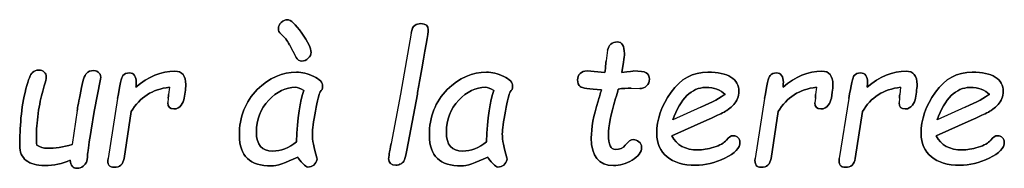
# Model space of a CAD drawing. Header units: millimetres. Extents: x 0 to 594, y 0 to 420.
# Tile 16 of 45: x 238.37 to 249.07, y 331.3 to 332.92. Entities that reach past the tile are written whole.
import ezdxf

# ---------------------------------------------------------------- set-up
doc = ezdxf.new("R2010")
doc.units = ezdxf.units.MM
doc.header["$LTSCALE"] = 32.67
doc.layers.add('06_COURBES', color=7, linetype='CONTINUOUS')
doc.layers.add('08_SURFACES', color=7, linetype='CONTINUOUS')

msp = doc.modelspace()

# ---------------------------------------------------------------- linework, layer by layer
at = {"layer": '06_COURBES', "color": 4, "linetype": 'Continuous'}
for p, q in [((242.61993, 332.77138), (242.50465, 332.10851)), ((241.29792, 332.64494), (241.37044, 332.50828)), ((244.75541, 332.58637), (244.73961, 332.47109)), ((244.90788, 332.34465), (244.92647, 332.45714)), ((239.1736, 331.92072), (239.24519, 332.27307)), ((244.72473, 332.34465), (244.53229, 332.36046)), ((239.99265, 332.18289), (239.98335, 332.1048)), ((245.012, 332.17359), (245.10404, 332.16987)), ((247.02477, 332.18289), (247.01547, 332.1048)), ((247.93957, 332.18289), (247.93028, 332.1048)), ((239.42926, 332.0611), (239.32607, 331.41032)), ((239.98056, 332.06482), (239.97592, 332.01462)), ((240.15441, 332.06482), (240.16371, 332.1299)), ((242.50465, 332.10851), (242.40332, 331.57302)), ((242.57438, 331.5005), (242.6878, 332.10851)), ((246.46138, 332.0611), (246.35818, 331.41032)), ((247.01268, 332.06482), (247.00803, 332.01462)), ((247.18653, 332.06482), (247.19583, 332.1299)), ((247.37619, 332.0611), (247.27299, 331.41032)), ((247.92749, 332.06482), (247.92284, 332.01462)), ((248.10134, 332.06482), (248.11064, 332.1299)), ((245.76784, 331.96627), (245.46383, 331.82868)), ((248.64055, 331.96627), (248.33655, 331.82868)), ((238.99045, 331.93001), (238.93746, 331.56093)), ((239.14106, 331.71898), (239.1736, 331.92072)), ((239.49992, 331.41032), (239.57801, 331.91886)), ((246.53203, 331.41032), (246.61013, 331.91886)), ((247.44684, 331.41032), (247.52493, 331.91886)), ((245.45174, 331.65762), (245.83291, 331.82682)), ((248.32446, 331.65762), (248.70563, 331.82682)), ((241.59821, 331.40289), (241.59449, 331.41776)), ((243.66304, 331.40289), (243.65932, 331.41776))]:
    msp.add_line(p, q, dxfattribs=at)
for points in [[(241.27375, 332.91734), (241.25144, 332.91734), (241.22913, 332.90711), (241.20846, 332.88782)], [(241.43087, 332.77231), (241.363, 332.86899), (241.31094, 332.91734), (241.27375, 332.91734)], [(241.20846, 332.88782), (241.18729, 332.86806), (241.17706, 332.84575), (241.17706, 332.81972)], [(241.17706, 332.81972), (241.17706, 332.79834), (241.18543, 332.77974), (241.20257, 332.76429)], [(242.65919, 332.85565), (242.63946, 332.84296), (242.6275, 332.8149), (242.61993, 332.77138)], [(242.72592, 332.87457), (242.70081, 332.87457), (242.6785, 332.86806), (242.65919, 332.85565)], [(242.71388, 332.26579), (242.77519, 332.59939), (242.80587, 332.77974), (242.80587, 332.80578)], [(242.80587, 332.80578), (242.80587, 332.85133), (242.77891, 332.87457), (242.72592, 332.87457)], [(241.20257, 332.76429), (241.24214, 332.72861), (241.27452, 332.68905), (241.29792, 332.64494)], [(241.53313, 332.5622), (241.53313, 332.60496), (241.49873, 332.67562), (241.43087, 332.77231)], [(244.79004, 332.65026), (244.77029, 332.63285), (244.75886, 332.61151), (244.75541, 332.58637)], [(244.85954, 332.67655), (244.83258, 332.67655), (244.80933, 332.66725), (244.79004, 332.65026)], [(244.93763, 332.55104), (244.93763, 332.63471), (244.9116, 332.67655), (244.85954, 332.67655)], [(241.37044, 332.50828), (241.38345, 332.48132), (241.40391, 332.4683), (241.4318, 332.4683)], [(241.4318, 332.4683), (241.4569, 332.4683), (241.48014, 332.4776), (241.50153, 332.49804)], [(241.50153, 332.49804), (241.52198, 332.51757), (241.53313, 332.53896), (241.53313, 332.5622)], [(244.73961, 332.47109), (244.73589, 332.44506), (244.73403, 332.42089), (244.73267, 332.40047)], [(244.92647, 332.45714), (244.93391, 332.49526), (244.93763, 332.52687), (244.93763, 332.55104)], [(238.57303, 332.36975), (238.54513, 332.36975), (238.52189, 332.36139), (238.5033, 332.34465)], [(238.6323, 332.34904), (238.61765, 332.36232), (238.5972, 332.36975), (238.57303, 332.36975)], [(239.16895, 332.36418), (239.13734, 332.36418), (239.11131, 332.35395), (239.09109, 332.33419)], [(239.23074, 332.33772), (239.21636, 332.35488), (239.19591, 332.36418), (239.16895, 332.36418)], [(244.73267, 332.40047), (244.73124, 332.37905), (244.72845, 332.36046), (244.72473, 332.34465)], [(238.5033, 332.34465), (238.48471, 332.32792), (238.46146, 332.26749), (238.43407, 332.16534)], [(238.6168, 332.1413), (238.64182, 332.22472), (238.65484, 332.27679), (238.65484, 332.29724)], [(238.65484, 332.29724), (238.65484, 332.31769), (238.6474, 332.33536), (238.6323, 332.34904)], [(239.09109, 332.33419), (239.07041, 332.31397), (239.04902, 332.24983), (239.02857, 332.14105)], [(239.24519, 332.27307), (239.24983, 332.2991), (239.24519, 332.32048), (239.23074, 332.33772)], [(239.48783, 332.31118), (239.47203, 332.29259), (239.4527, 332.20889), (239.42926, 332.0611)], [(239.55849, 332.33908), (239.52688, 332.33908), (239.50364, 332.32978), (239.48783, 332.31118)], [(239.63286, 332.23495), (239.63286, 332.30375), (239.60776, 332.33908), (239.55849, 332.33908)], [(240.05215, 332.3586), (239.90433, 332.3586), (239.76302, 332.30003), (239.62914, 332.18475)], [(240.17115, 332.21264), (240.17115, 332.30933), (240.13117, 332.3586), (240.05215, 332.3586)], [(241.37509, 332.34837), (241.21983, 332.34837), (241.07759, 332.28422), (240.94767, 332.15755)], [(241.56102, 332.30189), (241.49688, 332.33257), (241.43459, 332.34837), (241.37509, 332.34837)], [(241.65771, 332.19497), (241.65771, 332.23588), (241.62517, 332.27121), (241.56102, 332.30189)], [(242.6878, 332.10851), (242.69524, 332.15686), (242.7036, 332.20985), (242.71388, 332.26579)], [(243.43991, 332.34837), (243.28466, 332.34837), (243.14241, 332.28422), (243.01249, 332.15755)], [(243.62585, 332.30189), (243.5617, 332.33257), (243.49941, 332.34837), (243.43991, 332.34837)], [(243.72254, 332.19497), (243.72254, 332.23588), (243.69, 332.27121), (243.62585, 332.30189)], [(244.45605, 332.33257), (244.43746, 332.31397), (244.42816, 332.29166), (244.42816, 332.2647)], [(244.42816, 332.2647), (244.42816, 332.23123), (244.43746, 332.20613), (244.45698, 332.19033)], [(244.53229, 332.36046), (244.49975, 332.36046), (244.47465, 332.35116), (244.45605, 332.33257)], [(245.04082, 332.36046), (245.03525, 332.36046), (244.99062, 332.35488), (244.90788, 332.34465)], [(245.17377, 332.34093), (245.1496, 332.35395), (245.10497, 332.36046), (245.04082, 332.36046)], [(245.21003, 332.27121), (245.21003, 332.30468), (245.19794, 332.32792), (245.17377, 332.34093)], [(245.17842, 332.19776), (245.19887, 332.21636), (245.21003, 332.24053), (245.21003, 332.27121)], [(245.84593, 332.34837), (245.68137, 332.34837), (245.5475, 332.27493), (245.44422, 332.12903)], [(246.0958, 332.29319), (246.03837, 332.32978), (245.9547, 332.34837), (245.84593, 332.34837)], [(246.18248, 332.13826), (246.18248, 332.2052), (246.15365, 332.25633), (246.0958, 332.29319)], [(246.51995, 332.31119), (246.50414, 332.29259), (246.48481, 332.20889), (246.46138, 332.0611)], [(246.59061, 332.33908), (246.55899, 332.33908), (246.53575, 332.32978), (246.51995, 332.31119)], [(246.66498, 332.23495), (246.66498, 332.30375), (246.63988, 332.33908), (246.59061, 332.33908)], [(247.08427, 332.3586), (246.93645, 332.3586), (246.79513, 332.30003), (246.66126, 332.18475)], [(247.20327, 332.21264), (247.20327, 332.30933), (247.16329, 332.3586), (247.08427, 332.3586)], [(247.43476, 332.31118), (247.41895, 332.29259), (247.39962, 332.20889), (247.37619, 332.0611)], [(247.50541, 332.33908), (247.4738, 332.33908), (247.45056, 332.32978), (247.43476, 332.31118)], [(247.57979, 332.23495), (247.57979, 332.30375), (247.55469, 332.33908), (247.50541, 332.33908)], [(247.99907, 332.3586), (247.85125, 332.3586), (247.70994, 332.30003), (247.57607, 332.18475)], [(248.11807, 332.21264), (248.11807, 332.30933), (248.0781, 332.3586), (247.99907, 332.3586)], [(248.71865, 332.34837), (248.55409, 332.34837), (248.42022, 332.27493), (248.31693, 332.12903)], [(248.96852, 332.29319), (248.91109, 332.32978), (248.82742, 332.34837), (248.71865, 332.34837)], [(249.05519, 332.13826), (249.05519, 332.2052), (249.02637, 332.25633), (248.96852, 332.29319)], [(238.43407, 332.16534), (238.40661, 332.06296), (238.38895, 331.95791), (238.37969, 331.85099)], [(239.57801, 331.91886), (239.66912, 332.07505), (239.80671, 332.16337), (239.99265, 332.18289)], [(239.62914, 332.18475), (239.631, 332.20334), (239.63286, 332.22008), (239.63286, 332.23495)], [(240.16371, 332.1299), (240.16836, 332.15965), (240.17115, 332.18754), (240.17115, 332.21264)], [(240.94767, 332.15755), (240.81728, 332.03042), (240.75313, 331.86401), (240.75313, 331.65948)], [(241.07201, 332.04251), (241.16126, 332.13547), (241.25795, 332.18289), (241.36207, 332.18289)], [(241.36207, 332.18289), (241.38438, 332.18289), (241.41599, 332.1708), (241.45504, 332.14849)], [(241.45504, 332.14849), (241.41135, 332.03693), (241.38438, 331.85192), (241.37509, 331.59254)], [(241.63261, 332.13547), (241.64934, 332.14942), (241.65771, 332.16894), (241.65771, 332.19497)], [(243.01249, 332.15755), (242.8821, 332.03042), (242.81795, 331.86401), (242.81795, 331.65948)], [(243.13683, 332.04251), (243.22608, 332.13547), (243.32277, 332.18289), (243.4269, 332.18289)], [(243.4269, 332.18289), (243.44921, 332.18289), (243.48082, 332.1708), (243.51986, 332.14849)], [(243.51986, 332.14849), (243.47617, 332.03693), (243.44921, 331.85192), (243.43991, 331.59254)], [(243.69743, 332.13547), (243.71417, 332.14942), (243.72254, 332.16894), (243.72254, 332.19497)], [(244.45698, 332.19033), (244.47651, 332.17452), (244.55367, 332.16337), (244.68847, 332.15686)], [(244.68847, 332.15686), (244.67639, 332.11502), (244.6643, 332.07319), (244.65148, 332.03222)], [(244.84231, 332.06032), (244.85396, 332.09922), (244.86418, 332.13455), (244.87162, 332.16429)], [(244.87162, 332.16429), (244.91904, 332.16987), (244.96556, 332.17547), (245.012, 332.17359)], [(245.10404, 332.16987), (245.13286, 332.16987), (245.15797, 332.17917), (245.17842, 332.19776)], [(245.46383, 331.82868), (245.54843, 332.06296), (245.66743, 332.18103), (245.8199, 332.18103)], [(245.8199, 332.18103), (245.91473, 332.18103), (245.98538, 332.15593), (246.03094, 332.10665)], [(246.61013, 331.91886), (246.70124, 332.07505), (246.83883, 332.16337), (247.02477, 332.18289)], [(246.66126, 332.18475), (246.66312, 332.20334), (246.66498, 332.22008), (246.66498, 332.23495)], [(247.19583, 332.1299), (247.20048, 332.15965), (247.20327, 332.18754), (247.20327, 332.21264)], [(247.52493, 331.91886), (247.61604, 332.07505), (247.75364, 332.16337), (247.93957, 332.18289)], [(247.57607, 332.18475), (247.57793, 332.20334), (247.57979, 332.22008), (247.57979, 332.23495)], [(248.11064, 332.1299), (248.11528, 332.15965), (248.11807, 332.18754), (248.11807, 332.21264)], [(248.33655, 331.82868), (248.42115, 332.06296), (248.54015, 332.18103), (248.69262, 332.18103)], [(248.69262, 332.18103), (248.78744, 332.18103), (248.8581, 332.15593), (248.90365, 332.10665)], [(238.56652, 331.89841), (238.57953, 331.99509), (238.5972, 332.07598), (238.6168, 332.1413)], [(239.02857, 332.14105), (239.00812, 332.03228), (238.99499, 331.96164), (238.99045, 331.93001)], [(239.98335, 332.1048), (239.98149, 332.08806), (239.98056, 332.07505), (239.98056, 332.06482)], [(240.12002, 331.98765), (240.13861, 332.01369), (240.15083, 332.0397), (240.15441, 332.06482)], [(240.93814, 331.69481), (240.93814, 331.83333), (240.98276, 331.94954), (241.07201, 332.04251)], [(241.57962, 331.92537), (241.60193, 332.04065), (241.61959, 332.1113), (241.63261, 332.13547)], [(243.00296, 331.69481), (243.00296, 331.83333), (243.04759, 331.94954), (243.13683, 332.04251)], [(243.64444, 331.92537), (243.66676, 332.04065), (243.68442, 332.1113), (243.69743, 332.13547)], [(244.76471, 331.66691), (244.76471, 331.75709), (244.79074, 331.88818), (244.84231, 332.06032)], [(245.44422, 332.12903), (245.34018, 331.98208), (245.28905, 331.83333), (245.28905, 331.68086)], [(246.03094, 332.10665), (245.98352, 332.07133), (245.89597, 332.02427), (245.76784, 331.96627)], [(246.12576, 331.99602), (246.16295, 332.03507), (246.18248, 332.08248), (246.18248, 332.13826)], [(247.01547, 332.1048), (247.01361, 332.08806), (247.01268, 332.07505), (247.01268, 332.06482)], [(247.15213, 331.98766), (247.17073, 332.01369), (247.18294, 332.0397), (247.18653, 332.06482)], [(247.93028, 332.1048), (247.92842, 332.08806), (247.92749, 332.07505), (247.92749, 332.06482)], [(248.06694, 331.98766), (248.08553, 332.01369), (248.09775, 332.0397), (248.10134, 332.06482)], [(248.31693, 332.12903), (248.2129, 331.98208), (248.16177, 331.83333), (248.16177, 331.68086)], [(248.90365, 332.10665), (248.85624, 332.07133), (248.76869, 332.02427), (248.64055, 331.96627)], [(248.99848, 331.99602), (249.03567, 332.03507), (249.05519, 332.08248), (249.05519, 332.13826)], [(239.97592, 332.01462), (239.97592, 331.96999), (239.9973, 331.94861), (240.04192, 331.94861)], [(240.04192, 331.94861), (240.07539, 331.94861), (240.10142, 331.96162), (240.12002, 331.98765)], [(244.65148, 332.03222), (244.60202, 331.87423), (244.57784, 331.74129), (244.57784, 331.63252)], [(246.00398, 331.90491), (246.04767, 331.9263), (246.08858, 331.95698), (246.12576, 331.99602)], [(247.00803, 332.01462), (247.00803, 331.96999), (247.02941, 331.94861), (247.07404, 331.94861)], [(247.07404, 331.94861), (247.10751, 331.94861), (247.13354, 331.96162), (247.15213, 331.98766)], [(247.92284, 332.01462), (247.92284, 331.96999), (247.94422, 331.94861), (247.98885, 331.94861)], [(247.98885, 331.94861), (248.02232, 331.94861), (248.04835, 331.96162), (248.06694, 331.98766)], [(248.87669, 331.90491), (248.92039, 331.9263), (248.9613, 331.95698), (248.99848, 331.99602)], [(238.37969, 331.85099), (238.37035, 331.74315), (238.36571, 331.64367), (238.36571, 331.55163)], [(238.54699, 331.64739), (238.54699, 331.71805), (238.5535, 331.80172), (238.56652, 331.89841)], [(241.54615, 331.67621), (241.54615, 331.72641), (241.55731, 331.81009), (241.57962, 331.92537)], [(243.61097, 331.67621), (243.61097, 331.72641), (243.62213, 331.81009), (243.64444, 331.92537)], [(245.83291, 331.82682), (245.90357, 331.8575), (245.96028, 331.88353), (246.00398, 331.90491)], [(248.70563, 331.82682), (248.77629, 331.8575), (248.833, 331.88353), (248.87669, 331.90491)], [(238.55257, 331.55442), (238.54885, 331.58045), (238.54699, 331.61113), (238.54699, 331.64739)], [(239.10437, 331.45684), (239.10759, 331.50143), (239.12006, 331.58876), (239.14106, 331.71898)], [(240.75313, 331.65948), (240.75313, 331.43821), (240.86841, 331.32851), (241.10083, 331.32851)], [(241.11478, 331.49028), (240.99671, 331.49028), (240.93814, 331.55814), (240.93814, 331.69481)], [(241.59449, 331.41776), (241.56195, 331.52746), (241.54615, 331.61299), (241.54615, 331.67621)], [(242.81795, 331.65948), (242.81795, 331.43821), (242.93324, 331.32851), (243.16565, 331.32851)], [(243.1796, 331.49028), (243.06153, 331.49028), (243.00296, 331.55814), (243.00296, 331.69481)], [(243.65932, 331.41776), (243.62678, 331.52746), (243.61097, 331.61299), (243.61097, 331.67621)], [(244.57784, 331.63252), (244.57784, 331.43356), (244.6578, 331.33409), (244.8177, 331.33409)], [(244.83908, 331.50701), (244.78888, 331.50701), (244.76471, 331.56), (244.76471, 331.66691)], [(245.03711, 331.61578), (245.00921, 331.61578), (244.97947, 331.5944), (244.9475, 331.55284)], [(245.09545, 331.59226), (245.07708, 331.60742), (245.05756, 331.61578), (245.03711, 331.61578)], [(245.28905, 331.68086), (245.28905, 331.57488), (245.32624, 331.4912), (245.40084, 331.42919)], [(245.73809, 331.50329), (245.60049, 331.50329), (245.50567, 331.55442), (245.45174, 331.65762)], [(246.12205, 331.65762), (246.09601, 331.65762), (246.07091, 331.64088), (246.04565, 331.60847)], [(246.17294, 331.636), (246.15923, 331.65018), (246.1425, 331.65762), (246.12205, 331.65762)], [(246.19363, 331.58789), (246.19363, 331.60649), (246.18619, 331.62229), (246.17294, 331.636)], [(248.16177, 331.68086), (248.16177, 331.57488), (248.19895, 331.4912), (248.27356, 331.42919)], [(248.61081, 331.50329), (248.47321, 331.50329), (248.37838, 331.55442), (248.32446, 331.65762)], [(248.99476, 331.65762), (248.96873, 331.65762), (248.94363, 331.64088), (248.91837, 331.60847)], [(249.04566, 331.636), (249.03195, 331.65018), (249.01522, 331.65762), (248.99476, 331.65762)], [(249.06635, 331.58789), (249.06635, 331.60649), (249.05891, 331.62229), (249.04566, 331.636)], [(238.36571, 331.55163), (238.36571, 331.48098), (238.38895, 331.42706), (238.43641, 331.389)], [(238.66506, 331.52095), (238.62602, 331.52095), (238.5879, 331.53211), (238.55257, 331.55442)], [(238.93746, 331.56093), (238.83891, 331.53397), (238.74781, 331.52095), (238.66506, 331.52095)], [(241.37509, 331.59254), (241.29328, 331.52374), (241.20682, 331.49028), (241.11478, 331.49028)], [(242.40332, 331.57302), (242.38472, 331.47819), (242.37543, 331.42334), (242.37543, 331.40939)], [(243.43991, 331.59254), (243.3581, 331.52374), (243.27164, 331.49028), (243.1796, 331.49028)], [(244.9475, 331.55284), (244.92369, 331.52188), (244.88743, 331.50701), (244.83908, 331.50701)], [(245.0211, 331.39208), (245.0901, 331.43078), (245.1245, 331.47726), (245.1245, 331.53211)], [(245.1245, 331.53211), (245.1245, 331.55628), (245.11427, 331.57674), (245.09545, 331.59226)], [(245.91017, 331.53274), (245.84314, 331.51259), (245.78643, 331.50329), (245.73809, 331.50329)], [(246.04565, 331.60847), (246.02164, 331.57767), (245.97608, 331.55256), (245.91017, 331.53274)], [(246.03075, 331.41442), (246.13878, 331.4661), (246.19363, 331.52467), (246.19363, 331.58789)], [(248.78289, 331.53274), (248.71586, 331.51259), (248.65915, 331.50329), (248.61081, 331.50329)], [(248.91837, 331.60847), (248.89436, 331.57767), (248.8488, 331.55256), (248.78289, 331.53274)], [(248.90347, 331.41442), (249.0115, 331.4661), (249.06635, 331.52467), (249.06635, 331.58789)], [(239.09102, 331.36842), (239.09644, 331.3815), (239.10108, 331.41125), (239.10437, 331.45684)], [(239.32607, 331.41032), (239.31677, 331.3471), (239.33908, 331.31457), (239.39301, 331.31457)], [(239.39301, 331.31457), (239.45436, 331.31457), (239.4902, 331.34702), (239.49992, 331.41032)], [(241.10083, 331.32851), (241.15754, 331.32851), (241.2533, 331.36105), (241.38717, 331.4252)], [(241.38717, 331.4252), (241.39833, 331.40289), (241.41692, 331.37871), (241.44249, 331.35407)], [(241.49502, 331.31642), (241.54987, 331.31642), (241.58427, 331.34524), (241.59821, 331.40289)], [(242.37543, 331.40939), (242.37543, 331.36198), (242.40146, 331.33781), (242.45352, 331.33781)], [(242.54631, 331.39367), (242.55392, 331.41032), (242.56428, 331.44637), (242.57438, 331.5005)], [(243.16565, 331.32851), (243.22237, 331.32851), (243.31812, 331.36105), (243.452, 331.4252)], [(243.452, 331.4252), (243.46315, 331.40289), (243.48175, 331.37871), (243.50732, 331.35407)], [(243.55984, 331.31642), (243.61469, 331.31642), (243.64909, 331.34524), (243.66304, 331.40289)], [(245.40084, 331.42919), (245.47499, 331.36756), (245.57818, 331.33595), (245.71113, 331.33595)], [(245.71113, 331.33595), (245.81618, 331.33595), (245.92309, 331.36291), (246.03075, 331.41442)], [(246.35818, 331.41032), (246.34889, 331.3471), (246.3712, 331.31457), (246.42512, 331.31457)], [(246.42512, 331.31457), (246.48648, 331.31457), (246.52231, 331.34702), (246.53203, 331.41032)], [(247.27299, 331.41032), (247.26369, 331.3471), (247.28601, 331.31457), (247.33993, 331.31457)], [(247.33993, 331.31457), (247.40129, 331.31457), (247.43712, 331.34702), (247.44684, 331.41032)], [(248.27356, 331.42919), (248.3477, 331.36756), (248.4509, 331.33595), (248.58384, 331.33595)], [(248.58384, 331.33595), (248.6889, 331.33595), (248.79581, 331.36291), (248.90347, 331.41442)], [(238.43641, 331.389), (238.48285, 331.35175), (238.54978, 331.33223), (238.63624, 331.33223)], [(238.63624, 331.33223), (238.73758, 331.33223), (238.83055, 331.35175), (238.91422, 331.3908)], [(238.91422, 331.3908), (238.91794, 331.33316), (238.94304, 331.30341), (238.99045, 331.30341)], [(238.99045, 331.30341), (239.0137, 331.30341), (239.03508, 331.31085), (239.05442, 331.32595)], [(239.05442, 331.32595), (239.07319, 331.3406), (239.08528, 331.35454), (239.09102, 331.36842)], [(241.44249, 331.35407), (241.46806, 331.32944), (241.48572, 331.31642), (241.49502, 331.31642)], [(242.45352, 331.33781), (242.47583, 331.33781), (242.49535, 331.34339), (242.51116, 331.35361)], [(242.51116, 331.35361), (242.52696, 331.36384), (242.53905, 331.37778), (242.54631, 331.39367)], [(243.50732, 331.35407), (243.53288, 331.32944), (243.55055, 331.31642), (243.55984, 331.31642)], [(244.8177, 331.33409), (244.88464, 331.33409), (244.95251, 331.35361), (245.0211, 331.39208)]]:
    msp.add_open_spline(points, degree=3, dxfattribs=at)
at = {"layer": '08_SURFACES', "color": 7, "linetype": 'Continuous'}
for p, q in [((242.61993, 332.77138), (242.50465, 332.10851)), ((241.29792, 332.64494), (241.37044, 332.50828)), ((244.75541, 332.58637), (244.73961, 332.47109)), ((244.92647, 332.45714), (244.90788, 332.34465)), ((239.24519, 332.27307), (239.1736, 331.92072)), ((244.53229, 332.36046), (244.72473, 332.34465)), ((239.99265, 332.18289), (239.98335, 332.1048)), ((245.012, 332.17359), (245.10404, 332.16987)), ((247.02477, 332.18289), (247.01547, 332.1048)), ((247.93957, 332.18289), (247.93028, 332.1048)), ((239.42926, 332.0611), (239.32607, 331.41032)), ((239.98056, 332.06482), (239.97592, 332.01462)), ((240.16371, 332.1299), (240.15441, 332.06482)), ((242.50465, 332.10851), (242.40332, 331.57302)), ((242.6878, 332.10851), (242.57438, 331.5005)), ((246.46138, 332.0611), (246.35818, 331.41032)), ((247.01268, 332.06482), (247.00803, 332.01462)), ((247.19583, 332.1299), (247.18653, 332.06482)), ((247.37619, 332.0611), (247.27299, 331.41032)), ((247.92749, 332.06482), (247.92284, 332.01462)), ((248.11064, 332.1299), (248.10134, 332.06482)), ((245.76784, 331.96627), (245.46383, 331.82868)), ((248.64055, 331.96627), (248.33655, 331.82868)), ((238.99045, 331.93001), (238.93746, 331.56093)), ((239.1736, 331.92072), (239.14106, 331.71898)), ((239.57801, 331.91886), (239.49992, 331.41032)), ((246.61013, 331.91886), (246.53203, 331.41032)), ((247.52493, 331.91886), (247.44684, 331.41032)), ((245.83291, 331.82682), (245.45174, 331.65762)), ((248.70563, 331.82682), (248.32446, 331.65762)), ((241.59449, 331.41776), (241.59821, 331.40289)), ((243.65932, 331.41776), (243.66304, 331.40289))]:
    msp.add_line(p, q, dxfattribs=at)
for points in [[(241.20846, 332.88782), (241.22913, 332.90711), (241.25144, 332.91734), (241.27375, 332.91734)], [(241.27375, 332.91734), (241.31094, 332.91734), (241.363, 332.86899), (241.43087, 332.77231)], [(241.17706, 332.81972), (241.17706, 332.84575), (241.18729, 332.86806), (241.20846, 332.88782)], [(241.20257, 332.76429), (241.18543, 332.77974), (241.17706, 332.79834), (241.17706, 332.81972)], [(242.61993, 332.77138), (242.6275, 332.8149), (242.63946, 332.84296), (242.65919, 332.85565)], [(242.65919, 332.85565), (242.6785, 332.86806), (242.70081, 332.87457), (242.72592, 332.87457)], [(242.80587, 332.80578), (242.80587, 332.77974), (242.77519, 332.59939), (242.71388, 332.26579)], [(242.72592, 332.87457), (242.77891, 332.87457), (242.80587, 332.85133), (242.80587, 332.80578)], [(241.29792, 332.64494), (241.27452, 332.68905), (241.24214, 332.72861), (241.20257, 332.76429)], [(241.43087, 332.77231), (241.49873, 332.67562), (241.53313, 332.60496), (241.53313, 332.5622)], [(244.75541, 332.58637), (244.75886, 332.61151), (244.77029, 332.63285), (244.79004, 332.65026)], [(244.79004, 332.65026), (244.80933, 332.66725), (244.83258, 332.67655), (244.85954, 332.67655)], [(244.85954, 332.67655), (244.9116, 332.67655), (244.93763, 332.63471), (244.93763, 332.55104)], [(241.4318, 332.4683), (241.40391, 332.4683), (241.38345, 332.48132), (241.37044, 332.50828)], [(241.50153, 332.49804), (241.48014, 332.4776), (241.4569, 332.4683), (241.4318, 332.4683)], [(241.53313, 332.5622), (241.53313, 332.53896), (241.52198, 332.51757), (241.50153, 332.49804)], [(244.73267, 332.40047), (244.73403, 332.42089), (244.73589, 332.44506), (244.73961, 332.47109)], [(244.93763, 332.55104), (244.93763, 332.52687), (244.93391, 332.49526), (244.92647, 332.45714)], [(238.5033, 332.34465), (238.52189, 332.36139), (238.54513, 332.36975), (238.57303, 332.36975)], [(238.57303, 332.36975), (238.5972, 332.36975), (238.61765, 332.36232), (238.6323, 332.34904)], [(239.09109, 332.33419), (239.11131, 332.35395), (239.13734, 332.36418), (239.16895, 332.36418)], [(239.16895, 332.36418), (239.19591, 332.36418), (239.21636, 332.35488), (239.23074, 332.33772)], [(244.72473, 332.34465), (244.72845, 332.36046), (244.73124, 332.37905), (244.73267, 332.40047)], [(238.43407, 332.16534), (238.46146, 332.26749), (238.48471, 332.32792), (238.5033, 332.34465)], [(238.65484, 332.29724), (238.65484, 332.27679), (238.64182, 332.22472), (238.6168, 332.1413)], [(238.6323, 332.34904), (238.6474, 332.33536), (238.65484, 332.31769), (238.65484, 332.29724)], [(239.02857, 332.14105), (239.04902, 332.24983), (239.07041, 332.31397), (239.09109, 332.33419)], [(239.23074, 332.33772), (239.24519, 332.32048), (239.24983, 332.2991), (239.24519, 332.27307)], [(239.42926, 332.0611), (239.4527, 332.20889), (239.47203, 332.29259), (239.48783, 332.31118)], [(239.48783, 332.31118), (239.50364, 332.32978), (239.52688, 332.33908), (239.55849, 332.33908)], [(239.55849, 332.33908), (239.60776, 332.33908), (239.63286, 332.30375), (239.63286, 332.23495)], [(239.62914, 332.18475), (239.76302, 332.30003), (239.90433, 332.3586), (240.05215, 332.3586)], [(240.05215, 332.3586), (240.13117, 332.3586), (240.17115, 332.30933), (240.17115, 332.21264)], [(240.94767, 332.15755), (241.07759, 332.28422), (241.21983, 332.34837), (241.37509, 332.34837)], [(241.37509, 332.34837), (241.43459, 332.34837), (241.49688, 332.33257), (241.56102, 332.30189)], [(241.56102, 332.30189), (241.62517, 332.27121), (241.65771, 332.23588), (241.65771, 332.19497)], [(242.71388, 332.26579), (242.7036, 332.20985), (242.69524, 332.15686), (242.6878, 332.10851)], [(243.01249, 332.15755), (243.14241, 332.28422), (243.28466, 332.34837), (243.43991, 332.34837)], [(243.43991, 332.34837), (243.49941, 332.34837), (243.5617, 332.33257), (243.62585, 332.30189)], [(243.62585, 332.30189), (243.69, 332.27121), (243.72254, 332.23588), (243.72254, 332.19497)], [(244.42816, 332.2647), (244.42816, 332.29166), (244.43746, 332.31397), (244.45605, 332.33257)], [(244.45698, 332.19033), (244.43746, 332.20613), (244.42816, 332.23123), (244.42816, 332.2647)], [(244.45605, 332.33257), (244.47465, 332.35116), (244.49975, 332.36046), (244.53229, 332.36046)], [(244.90788, 332.34465), (244.99062, 332.35488), (245.03525, 332.36046), (245.04082, 332.36046)], [(245.04082, 332.36046), (245.10497, 332.36046), (245.1496, 332.35395), (245.17377, 332.34093)], [(245.17377, 332.34093), (245.19794, 332.32792), (245.21003, 332.30468), (245.21003, 332.27121)], [(245.21003, 332.27121), (245.21003, 332.24053), (245.19887, 332.21636), (245.17842, 332.19776)], [(245.44422, 332.12903), (245.5475, 332.27493), (245.68137, 332.34837), (245.84593, 332.34837)], [(245.84593, 332.34837), (245.9547, 332.34837), (246.03837, 332.32978), (246.0958, 332.29319)], [(246.0958, 332.29319), (246.15365, 332.25633), (246.18248, 332.2052), (246.18248, 332.13826)], [(246.46138, 332.0611), (246.48481, 332.20889), (246.50414, 332.29259), (246.51995, 332.31119)], [(246.51995, 332.31119), (246.53575, 332.32978), (246.55899, 332.33908), (246.59061, 332.33908)], [(246.59061, 332.33908), (246.63988, 332.33908), (246.66498, 332.30375), (246.66498, 332.23495)], [(246.66126, 332.18475), (246.79513, 332.30003), (246.93645, 332.3586), (247.08427, 332.3586)], [(247.08427, 332.3586), (247.16329, 332.3586), (247.20327, 332.30933), (247.20327, 332.21264)], [(247.37619, 332.0611), (247.39962, 332.20889), (247.41895, 332.29259), (247.43476, 332.31118)], [(247.43476, 332.31118), (247.45056, 332.32978), (247.4738, 332.33908), (247.50541, 332.33908)], [(247.50541, 332.33908), (247.55469, 332.33908), (247.57979, 332.30375), (247.57979, 332.23495)], [(247.57607, 332.18475), (247.70994, 332.30003), (247.85125, 332.3586), (247.99907, 332.3586)], [(247.99907, 332.3586), (248.0781, 332.3586), (248.11807, 332.30933), (248.11807, 332.21264)], [(248.31693, 332.12903), (248.42022, 332.27493), (248.55409, 332.34837), (248.71865, 332.34837)], [(248.71865, 332.34837), (248.82742, 332.34837), (248.91109, 332.32978), (248.96852, 332.29319)], [(248.96852, 332.29319), (249.02637, 332.25633), (249.05519, 332.2052), (249.05519, 332.13826)], [(238.37969, 331.85099), (238.38895, 331.95791), (238.40661, 332.06296), (238.43407, 332.16534)], [(239.99265, 332.18289), (239.80671, 332.16337), (239.66912, 332.07505), (239.57801, 331.91886)], [(239.63286, 332.23495), (239.63286, 332.22008), (239.631, 332.20334), (239.62914, 332.18475)], [(240.17115, 332.21264), (240.17115, 332.18754), (240.16836, 332.15965), (240.16371, 332.1299)], [(240.75313, 331.65948), (240.75313, 331.86401), (240.81728, 332.03042), (240.94767, 332.15755)], [(241.36207, 332.18289), (241.25795, 332.18289), (241.16126, 332.13547), (241.07201, 332.04251)], [(241.45504, 332.14849), (241.41599, 332.1708), (241.38438, 332.18289), (241.36207, 332.18289)], [(241.37509, 331.59254), (241.38438, 331.85192), (241.41135, 332.03693), (241.45504, 332.14849)], [(241.65771, 332.19497), (241.65771, 332.16894), (241.64934, 332.14942), (241.63261, 332.13547)], [(242.81795, 331.65948), (242.81795, 331.86401), (242.8821, 332.03042), (243.01249, 332.15755)], [(243.4269, 332.18289), (243.32277, 332.18289), (243.22608, 332.13547), (243.13683, 332.04251)], [(243.51986, 332.14849), (243.48082, 332.1708), (243.44921, 332.18289), (243.4269, 332.18289)], [(243.43991, 331.59254), (243.44921, 331.85192), (243.47617, 332.03693), (243.51986, 332.14849)], [(243.72254, 332.19497), (243.72254, 332.16894), (243.71417, 332.14942), (243.69743, 332.13547)], [(244.68847, 332.15686), (244.55367, 332.16337), (244.47651, 332.17452), (244.45698, 332.19033)], [(244.65148, 332.03222), (244.6643, 332.07319), (244.67639, 332.11502), (244.68847, 332.15686)], [(244.87162, 332.16429), (244.86418, 332.13455), (244.85396, 332.09922), (244.84231, 332.06032)], [(245.012, 332.17359), (244.96556, 332.17547), (244.91904, 332.16987), (244.87162, 332.16429)], [(245.17842, 332.19776), (245.15797, 332.17917), (245.13286, 332.16987), (245.10404, 332.16987)], [(245.8199, 332.18103), (245.66743, 332.18103), (245.54843, 332.06296), (245.46383, 331.82868)], [(246.03094, 332.10665), (245.98538, 332.15593), (245.91473, 332.18103), (245.8199, 332.18103)], [(247.02477, 332.18289), (246.83883, 332.16337), (246.70124, 332.07505), (246.61013, 331.91886)], [(246.66498, 332.23495), (246.66498, 332.22008), (246.66312, 332.20334), (246.66126, 332.18475)], [(247.20327, 332.21264), (247.20327, 332.18754), (247.20048, 332.15965), (247.19583, 332.1299)], [(247.93957, 332.18289), (247.75364, 332.16337), (247.61604, 332.07505), (247.52493, 331.91886)], [(247.57979, 332.23495), (247.57979, 332.22008), (247.57793, 332.20334), (247.57607, 332.18475)], [(248.11807, 332.21264), (248.11807, 332.18754), (248.11528, 332.15965), (248.11064, 332.1299)], [(248.69262, 332.18103), (248.54015, 332.18103), (248.42115, 332.06296), (248.33655, 331.82868)], [(248.90365, 332.10665), (248.8581, 332.15593), (248.78744, 332.18103), (248.69262, 332.18103)], [(238.6168, 332.1413), (238.5972, 332.07598), (238.57953, 331.99509), (238.56652, 331.89841)], [(238.99045, 331.93001), (238.99499, 331.96164), (239.00812, 332.03228), (239.02857, 332.14105)], [(239.98056, 332.06482), (239.98056, 332.07505), (239.98149, 332.08806), (239.98335, 332.1048)], [(240.15441, 332.06482), (240.15083, 332.0397), (240.13861, 332.01369), (240.12002, 331.98765)], [(241.07201, 332.04251), (240.98276, 331.94954), (240.93814, 331.83333), (240.93814, 331.69481)], [(241.63261, 332.13547), (241.61959, 332.1113), (241.60193, 332.04065), (241.57962, 331.92537)], [(243.13683, 332.04251), (243.04759, 331.94954), (243.00296, 331.83333), (243.00296, 331.69481)], [(243.69743, 332.13547), (243.68442, 332.1113), (243.66676, 332.04065), (243.64444, 331.92537)], [(244.84231, 332.06032), (244.79074, 331.88818), (244.76471, 331.75709), (244.76471, 331.66691)], [(245.28905, 331.68086), (245.28905, 331.83333), (245.34018, 331.98208), (245.44422, 332.12903)], [(245.76784, 331.96627), (245.89597, 332.02427), (245.98352, 332.07133), (246.03094, 332.10665)], [(246.18248, 332.13826), (246.18248, 332.08248), (246.16295, 332.03507), (246.12576, 331.99602)], [(247.01268, 332.06482), (247.01268, 332.07505), (247.01361, 332.08806), (247.01547, 332.1048)], [(247.18653, 332.06482), (247.18294, 332.0397), (247.17073, 332.01369), (247.15213, 331.98766)], [(247.92749, 332.06482), (247.92749, 332.07505), (247.92842, 332.08806), (247.93028, 332.1048)], [(248.10134, 332.06482), (248.09775, 332.0397), (248.08553, 332.01369), (248.06694, 331.98766)], [(248.16177, 331.68086), (248.16177, 331.83333), (248.2129, 331.98208), (248.31693, 332.12903)], [(248.64055, 331.96627), (248.76869, 332.02427), (248.85624, 332.07133), (248.90365, 332.10665)], [(249.05519, 332.13826), (249.05519, 332.08248), (249.03567, 332.03507), (248.99848, 331.99602)], [(240.04192, 331.94861), (239.9973, 331.94861), (239.97592, 331.96999), (239.97592, 332.01462)], [(240.12002, 331.98765), (240.10142, 331.96162), (240.07539, 331.94861), (240.04192, 331.94861)], [(244.57784, 331.63252), (244.57784, 331.74129), (244.60202, 331.87423), (244.65148, 332.03222)], [(246.12576, 331.99602), (246.08858, 331.95698), (246.04767, 331.9263), (246.00398, 331.90491)], [(247.07404, 331.94861), (247.02941, 331.94861), (247.00803, 331.96999), (247.00803, 332.01462)], [(247.15213, 331.98766), (247.13354, 331.96162), (247.10751, 331.94861), (247.07404, 331.94861)], [(247.98885, 331.94861), (247.94422, 331.94861), (247.92284, 331.96999), (247.92284, 332.01462)], [(248.06694, 331.98766), (248.04835, 331.96162), (248.02232, 331.94861), (247.98885, 331.94861)], [(248.99848, 331.99602), (248.9613, 331.95698), (248.92039, 331.9263), (248.87669, 331.90491)], [(238.36571, 331.55163), (238.36571, 331.64367), (238.37035, 331.74315), (238.37969, 331.85099)], [(238.56652, 331.89841), (238.5535, 331.80172), (238.54699, 331.71805), (238.54699, 331.64739)], [(241.57962, 331.92537), (241.55731, 331.81009), (241.54615, 331.72641), (241.54615, 331.67621)], [(243.64444, 331.92537), (243.62213, 331.81009), (243.61097, 331.72641), (243.61097, 331.67621)], [(246.00398, 331.90491), (245.96028, 331.88353), (245.90357, 331.8575), (245.83291, 331.82682)], [(248.87669, 331.90491), (248.833, 331.88353), (248.77629, 331.8575), (248.70563, 331.82682)], [(238.54699, 331.64739), (238.54699, 331.61113), (238.54885, 331.58045), (238.55257, 331.55442)], [(239.14106, 331.71898), (239.12006, 331.58876), (239.10759, 331.50143), (239.10437, 331.45684)], [(241.10083, 331.32851), (240.86841, 331.32851), (240.75313, 331.43821), (240.75313, 331.65948)], [(240.93814, 331.69481), (240.93814, 331.55814), (240.99671, 331.49028), (241.11478, 331.49028)], [(241.54615, 331.67621), (241.54615, 331.61299), (241.56195, 331.52746), (241.59449, 331.41776)], [(243.16565, 331.32851), (242.93324, 331.32851), (242.81795, 331.43821), (242.81795, 331.65948)], [(243.00296, 331.69481), (243.00296, 331.55814), (243.06153, 331.49028), (243.1796, 331.49028)], [(243.61097, 331.67621), (243.61097, 331.61299), (243.62678, 331.52746), (243.65932, 331.41776)], [(244.8177, 331.33409), (244.6578, 331.33409), (244.57784, 331.43356), (244.57784, 331.63252)], [(244.76471, 331.66691), (244.76471, 331.56), (244.78888, 331.50701), (244.83908, 331.50701)], [(244.9475, 331.55284), (244.97947, 331.5944), (245.00921, 331.61578), (245.03711, 331.61578)], [(245.03711, 331.61578), (245.05756, 331.61578), (245.07708, 331.60742), (245.09545, 331.59226)], [(245.40084, 331.42919), (245.32624, 331.4912), (245.28905, 331.57488), (245.28905, 331.68086)], [(245.45174, 331.65762), (245.50567, 331.55442), (245.60049, 331.50329), (245.73809, 331.50329)], [(246.04565, 331.60847), (246.07091, 331.64088), (246.09601, 331.65762), (246.12205, 331.65762)], [(246.12205, 331.65762), (246.1425, 331.65762), (246.15923, 331.65018), (246.17294, 331.636)], [(246.17294, 331.636), (246.18619, 331.62229), (246.19363, 331.60649), (246.19363, 331.58789)], [(248.27356, 331.42919), (248.19895, 331.4912), (248.16177, 331.57488), (248.16177, 331.68086)], [(248.32446, 331.65762), (248.37838, 331.55442), (248.47321, 331.50329), (248.61081, 331.50329)], [(248.91837, 331.60847), (248.94363, 331.64088), (248.96873, 331.65762), (248.99476, 331.65762)], [(248.99476, 331.65762), (249.01522, 331.65762), (249.03195, 331.65018), (249.04566, 331.636)], [(249.04566, 331.636), (249.05891, 331.62229), (249.06635, 331.60649), (249.06635, 331.58789)], [(238.43641, 331.389), (238.38895, 331.42706), (238.36571, 331.48098), (238.36571, 331.55163)], [(238.55257, 331.55442), (238.5879, 331.53211), (238.62602, 331.52095), (238.66506, 331.52095)], [(238.66506, 331.52095), (238.74781, 331.52095), (238.83891, 331.53397), (238.93746, 331.56093)], [(241.11478, 331.49028), (241.20682, 331.49028), (241.29328, 331.52374), (241.37509, 331.59254)], [(242.37543, 331.40939), (242.37543, 331.42334), (242.38472, 331.47819), (242.40332, 331.57302)], [(243.1796, 331.49028), (243.27164, 331.49028), (243.3581, 331.52374), (243.43991, 331.59254)], [(244.83908, 331.50701), (244.88743, 331.50701), (244.92369, 331.52188), (244.9475, 331.55284)], [(245.1245, 331.53211), (245.1245, 331.47726), (245.0901, 331.43078), (245.0211, 331.39208)], [(245.09545, 331.59226), (245.11427, 331.57674), (245.1245, 331.55628), (245.1245, 331.53211)], [(245.73809, 331.50329), (245.78643, 331.50329), (245.84314, 331.51259), (245.91017, 331.53274)], [(245.91017, 331.53274), (245.97608, 331.55256), (246.02164, 331.57767), (246.04565, 331.60847)], [(246.19363, 331.58789), (246.19363, 331.52467), (246.13878, 331.4661), (246.03075, 331.41442)], [(248.61081, 331.50329), (248.65915, 331.50329), (248.71586, 331.51259), (248.78289, 331.53274)], [(248.78289, 331.53274), (248.8488, 331.55256), (248.89436, 331.57767), (248.91837, 331.60847)], [(249.06635, 331.58789), (249.06635, 331.52467), (249.0115, 331.4661), (248.90347, 331.41442)], [(239.10437, 331.45684), (239.10108, 331.41125), (239.09644, 331.3815), (239.09102, 331.36842)], [(239.39301, 331.31457), (239.33908, 331.31457), (239.31677, 331.3471), (239.32607, 331.41032)], [(239.49992, 331.41032), (239.4902, 331.34702), (239.45436, 331.31457), (239.39301, 331.31457)], [(241.38717, 331.4252), (241.2533, 331.36105), (241.15754, 331.32851), (241.10083, 331.32851)], [(241.44249, 331.35407), (241.41692, 331.37871), (241.39833, 331.40289), (241.38717, 331.4252)], [(241.59821, 331.40289), (241.58427, 331.34524), (241.54987, 331.31642), (241.49502, 331.31642)], [(242.45352, 331.33781), (242.40146, 331.33781), (242.37543, 331.36198), (242.37543, 331.40939)], [(242.57438, 331.5005), (242.56428, 331.44637), (242.55392, 331.41032), (242.54631, 331.39367)], [(243.452, 331.4252), (243.31812, 331.36105), (243.22237, 331.32851), (243.16565, 331.32851)], [(243.50732, 331.35407), (243.48175, 331.37871), (243.46315, 331.40289), (243.452, 331.4252)], [(243.66304, 331.40289), (243.64909, 331.34524), (243.61469, 331.31642), (243.55984, 331.31642)], [(245.71113, 331.33595), (245.57818, 331.33595), (245.47499, 331.36756), (245.40084, 331.42919)], [(246.03075, 331.41442), (245.92309, 331.36291), (245.81618, 331.33595), (245.71113, 331.33595)], [(246.42512, 331.31457), (246.3712, 331.31457), (246.34889, 331.3471), (246.35818, 331.41032)], [(246.53203, 331.41032), (246.52231, 331.34702), (246.48648, 331.31457), (246.42512, 331.31457)], [(247.33993, 331.31457), (247.28601, 331.31457), (247.26369, 331.3471), (247.27299, 331.41032)], [(247.44684, 331.41032), (247.43712, 331.34702), (247.40129, 331.31457), (247.33993, 331.31457)], [(248.58384, 331.33595), (248.4509, 331.33595), (248.3477, 331.36756), (248.27356, 331.42919)], [(248.90347, 331.41442), (248.79581, 331.36291), (248.6889, 331.33595), (248.58384, 331.33595)], [(238.63624, 331.33223), (238.54978, 331.33223), (238.48285, 331.35175), (238.43641, 331.389)], [(238.91422, 331.3908), (238.83055, 331.35175), (238.73758, 331.33223), (238.63624, 331.33223)], [(238.99045, 331.30341), (238.94304, 331.30341), (238.91794, 331.33316), (238.91422, 331.3908)], [(239.05442, 331.32595), (239.03508, 331.31085), (239.0137, 331.30341), (238.99045, 331.30341)], [(239.09102, 331.36842), (239.08528, 331.35454), (239.07319, 331.3406), (239.05442, 331.32595)], [(241.49502, 331.31642), (241.48572, 331.31642), (241.46806, 331.32944), (241.44249, 331.35407)], [(242.51116, 331.35361), (242.49535, 331.34339), (242.47583, 331.33781), (242.45352, 331.33781)], [(242.54631, 331.39367), (242.53905, 331.37778), (242.52696, 331.36384), (242.51116, 331.35361)], [(243.55984, 331.31642), (243.55055, 331.31642), (243.53288, 331.32944), (243.50732, 331.35407)], [(245.0211, 331.39208), (244.95251, 331.35361), (244.88464, 331.33409), (244.8177, 331.33409)]]:
    msp.add_open_spline(points, degree=3, dxfattribs=at)

doc.saveas('drawing.dxf')
